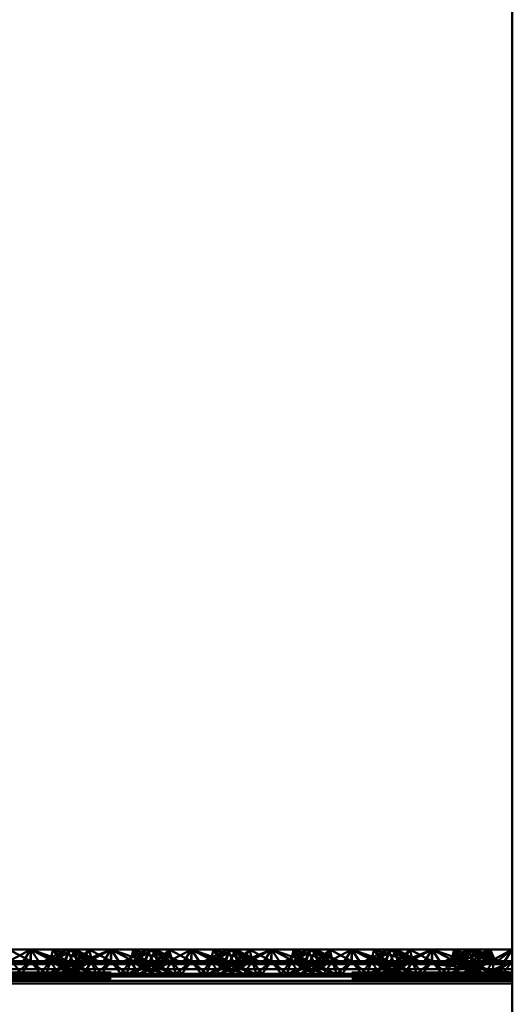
# Paper-space layout 'Layout1' of a CAD drawing. Extents: x -2 to 1033, y -36 to 596.
# Tile 172 of 256: x 375.47 to 377.01, y 435.69 to 438.76. Entities that reach past the tile are written whole.
import ezdxf

# ---------------------------------------------------------------- set-up
doc = ezdxf.new("R2010")
doc.units = 0
doc.linetypes.add('ACAD_ISO02W100', pattern=[15, 12, -3])
doc.layers.add('SS_ZEBRIKY', color=24, linetype='CONTINUOUS', lineweight=50)

psp = doc.layouts.get("Layout1")

# ---------------------------------------------------------------- linework, layer by layer
at = {"layer": 'SS_ZEBRIKY', "color": 1, "linetype": 'Continuous', "ltscale": 0.25}
psp.add_line((377.0063, 452.285), (377.0063, 421.885), dxfattribs=at)
at = {"layer": 'SS_ZEBRIKY', "color": 7, "linetype": 'Continuous', "ltscale": 0.25}
for p, q in [((375.4296, 435.8208), (375.5063, 435.8608)), ((375.5063, 435.8608), (375.4374, 435.8608)), ((375.4803, 435.8208), (375.5063, 435.8608)), ((375.5324, 435.8208), (375.5063, 435.8608)), ((375.5063, 435.8608), (375.583, 435.8208)), ((375.5063, 435.8608), (375.5966, 435.8242)), ((375.5753, 435.8608), (375.5063, 435.8608)), ((375.5753, 435.8608), (375.5966, 435.8242)), ((375.5753, 435.8608), (375.6134, 435.825)), ((375.6258, 435.8608), (375.5753, 435.8608)), ((375.6258, 435.8608), (375.6134, 435.825)), ((375.6258, 435.8608), (375.6889, 435.825)), ((375.6442, 435.8608), (375.6258, 435.8608)), ((375.6442, 435.8608), (375.6889, 435.825)), ((375.7158, 435.825), (375.6442, 435.8608)), ((375.6874, 435.8608), (375.6442, 435.8608)), ((375.6874, 435.8608), (375.6728, 435.8465)), ((375.7553, 435.825), (375.6874, 435.8608)), ((375.7563, 435.8608), (375.6874, 435.8608)), ((375.7553, 435.825), (375.7563, 435.8608)), ((375.7563, 435.8608), (375.8226, 435.8379)), ((375.8253, 435.8608), (375.7563, 435.8608)), ((375.8684, 435.8608), (375.7969, 435.825)), ((375.8243, 435.825), (375.8869, 435.8608)), ((375.8243, 435.825), (375.8684, 435.8608)), ((375.8253, 435.8608), (375.8393, 435.8463)), ((375.8253, 435.8608), (375.8516, 435.8524)), ((375.8684, 435.8608), (375.8253, 435.8608)), ((375.8869, 435.8608), (375.8684, 435.8608)), ((375.8993, 435.825), (375.8869, 435.8608)), ((375.9374, 435.8608), (375.8869, 435.8608)), ((375.8993, 435.825), (375.9374, 435.8608)), ((375.9161, 435.8242), (375.9374, 435.8608)), ((375.9296, 435.8208), (376.0063, 435.8608)), ((375.9296, 435.8208), (375.9374, 435.8608)), ((376.0063, 435.8608), (375.9374, 435.8608)), ((375.9803, 435.8208), (376.0063, 435.8608)), ((376.0324, 435.8208), (376.0063, 435.8608)), ((376.0063, 435.8608), (376.083, 435.8208)), ((376.0063, 435.8608), (376.0966, 435.8242)), ((376.0753, 435.8608), (376.0063, 435.8608)), ((376.0753, 435.8608), (376.0966, 435.8242)), ((376.0753, 435.8608), (376.1134, 435.825)), ((376.1258, 435.8608), (376.0753, 435.8608)), ((376.1258, 435.8608), (376.1134, 435.825)), ((376.1258, 435.8608), (376.1889, 435.825)), ((376.1442, 435.8608), (376.1258, 435.8608)), ((376.1442, 435.8608), (376.1889, 435.825)), ((376.2158, 435.825), (376.1442, 435.8608)), ((376.1874, 435.8608), (376.1442, 435.8608)), ((376.1728, 435.8465), (376.1874, 435.8608)), ((376.2553, 435.825), (376.1874, 435.8608)), ((376.2563, 435.8608), (376.1874, 435.8608)), ((376.2553, 435.825), (376.2563, 435.8608)), ((376.2563, 435.8608), (376.3226, 435.8379)), ((376.3253, 435.8608), (376.2563, 435.8608)), ((376.3684, 435.8608), (376.2969, 435.825)), ((376.3243, 435.825), (376.3869, 435.8608)), ((376.3243, 435.825), (376.3684, 435.8608)), ((376.3253, 435.8608), (376.3393, 435.8463)), ((376.3253, 435.8608), (376.3516, 435.8524)), ((376.3684, 435.8608), (376.3253, 435.8608)), ((376.3869, 435.8608), (376.3684, 435.8608)), ((376.3993, 435.825), (376.3869, 435.8608)), ((376.4374, 435.8608), (376.3869, 435.8608)), ((376.3993, 435.825), (376.4374, 435.8608)), ((376.4161, 435.8242), (376.4374, 435.8608)), ((376.4296, 435.8208), (376.5063, 435.8608)), ((376.4296, 435.8208), (376.4374, 435.8608)), ((376.5063, 435.8608), (376.4374, 435.8608)), ((376.4803, 435.8208), (376.5063, 435.8608)), ((376.5324, 435.8208), (376.5063, 435.8608)), ((376.5063, 435.8608), (376.583, 435.8208)), ((376.5063, 435.8608), (376.5966, 435.8242)), ((376.5753, 435.8608), (376.5063, 435.8608)), ((376.5753, 435.8608), (376.5966, 435.8242)), ((376.5753, 435.8608), (376.6134, 435.825)), ((376.6258, 435.8608), (376.5753, 435.8608)), ((376.6258, 435.8608), (376.6134, 435.825)), ((376.6258, 435.8608), (376.6889, 435.825)), ((376.6442, 435.8608), (376.6258, 435.8608)), ((376.6889, 435.825), (376.6442, 435.8608)), ((376.7158, 435.825), (376.6442, 435.8608)), ((376.6874, 435.8608), (376.6442, 435.8608)), ((376.6728, 435.8465), (376.6874, 435.8608)), ((376.7553, 435.825), (376.6874, 435.8608)), ((376.7563, 435.8608), (376.6874, 435.8608)), ((376.7553, 435.825), (376.7563, 435.8608)), ((376.7563, 435.8608), (376.8228, 435.8379)), ((376.8253, 435.8608), (376.7563, 435.8608)), ((376.8684, 435.8608), (376.7972, 435.825)), ((376.8121, 435.825), (376.8869, 435.8608)), ((376.8121, 435.825), (376.8684, 435.8608)), ((376.8394, 435.8462), (376.8253, 435.8608)), ((376.8253, 435.8608), (376.8516, 435.8524)), ((376.8684, 435.8608), (376.8253, 435.8608)), ((376.9374, 435.8608), (376.8473, 435.825)), ((376.8473, 435.825), (376.8869, 435.8608)), ((376.8869, 435.8608), (376.8684, 435.8608)), ((376.9374, 435.8608), (376.8869, 435.8608)), ((376.9374, 435.8608), (376.8993, 435.825)), ((376.9161, 435.8242), (376.9374, 435.8608)), ((376.9296, 435.8208), (376.9374, 435.8608)), ((376.9546, 435.8208), (376.9374, 435.8608)), ((377.0063, 435.8608), (376.9374, 435.8608)), ((376.9546, 435.8208), (377.0063, 435.8608)), ((376.9803, 435.8208), (377.0063, 435.8608)), ((377.0063, 435.8155), (373.5063, 435.8155)), ((373.5063, 435.7999), (377.0063, 435.7999)), ((375.4296, 435.8208), (375.5063, 435.8155)), ((375.4296, 435.8208), (375.4803, 435.8208)), ((375.5063, 435.8155), (375.4803, 435.8208)), ((375.4803, 435.8208), (375.5324, 435.8208)), ((375.5063, 435.8155), (375.583, 435.8208)), ((375.5063, 435.8155), (375.5324, 435.8208)), ((375.5324, 435.8208), (375.583, 435.8208)), ((375.583, 435.8208), (375.5966, 435.8242)), ((375.583, 435.8208), (375.9296, 435.8208)), ((375.5966, 435.8242), (375.6134, 435.825)), ((375.5966, 435.8242), (375.9161, 435.8242)), ((375.8993, 435.825), (375.6134, 435.825)), ((375.9161, 435.8242), (375.8993, 435.825)), ((375.9161, 435.8242), (375.9296, 435.8208)), ((375.9296, 435.8208), (376.0063, 435.8155)), ((375.9296, 435.8208), (375.9803, 435.8208)), ((376.0063, 435.8155), (375.9803, 435.8208)), ((375.9803, 435.8208), (376.0324, 435.8208)), ((376.0063, 435.8155), (376.083, 435.8208)), ((376.0063, 435.8155), (376.0324, 435.8208)), ((376.0324, 435.8208), (376.083, 435.8208)), ((376.083, 435.8208), (376.0966, 435.8242)), ((376.083, 435.8208), (376.4296, 435.8208)), ((376.0966, 435.8242), (376.1134, 435.825)), ((376.0966, 435.8242), (376.4161, 435.8242)), ((376.3993, 435.825), (376.1134, 435.825)), ((376.4161, 435.8242), (376.3993, 435.825)), ((376.4161, 435.8242), (376.4296, 435.8208)), ((376.4296, 435.8208), (376.5063, 435.8155)), ((376.4296, 435.8208), (376.4803, 435.8208)), ((376.5063, 435.8155), (376.4803, 435.8208)), ((376.4803, 435.8208), (376.5324, 435.8208)), ((376.5063, 435.8155), (376.583, 435.8208)), ((376.5063, 435.8155), (376.5324, 435.8208)), ((376.5324, 435.8208), (376.583, 435.8208)), ((376.583, 435.8208), (376.5966, 435.8242)), ((376.583, 435.8208), (376.9296, 435.8208)), ((376.5966, 435.8242), (376.6134, 435.825)), ((376.5966, 435.8242), (376.9161, 435.8242)), ((376.8993, 435.825), (376.6134, 435.825)), ((376.9161, 435.8242), (376.8993, 435.825)), ((376.9161, 435.8242), (376.9296, 435.8208)), ((376.9296, 435.8208), (377.0063, 435.8155)), ((376.9296, 435.8208), (376.9546, 435.8208)), ((377.0063, 435.8155), (376.9546, 435.8208)), ((376.9546, 435.8208), (376.9803, 435.8208)), ((377.0063, 435.8155), (376.9803, 435.8208)), ((376.9803, 435.8208), (377.0063, 435.8208)), ((373.5063, 435.7789), (377.0063, 435.7789)), ((377.0063, 435.755), (373.5063, 435.755))]:
    psp.add_line(p, q, dxfattribs=at)
at = {"layer": 'SS_ZEBRIKY', "color": 3, "linetype": 'ACAD_ISO02W100', "ltscale": 0.25}
for p, q in [((375.4374, 435.8608), (375.5053, 435.825)), ((375.5063, 435.8608), (375.5053, 435.825)), ((375.6099, 435.825), (375.5063, 435.8608)), ((375.5063, 435.8608), (375.5063, 435.825)), ((375.6184, 435.8608), (375.5469, 435.825)), ((375.5663, 435.825), (375.5753, 435.8608)), ((375.6369, 435.8608), (375.5743, 435.825)), ((375.5743, 435.825), (375.6184, 435.8608)), ((375.5748, 435.825), (375.6369, 435.8608)), ((375.5748, 435.825), (375.6184, 435.8608)), ((375.6099, 435.825), (375.5753, 435.8608)), ((375.6869, 435.825), (375.5753, 435.8608)), ((375.6103, 435.825), (375.6258, 435.8608)), ((375.6184, 435.8608), (375.6313, 435.835)), ((375.6869, 435.825), (375.6258, 435.8608)), ((375.7158, 435.825), (375.6258, 435.8608)), ((375.6263, 435.825), (375.6442, 435.8608)), ((375.6493, 435.825), (375.6369, 435.8608)), ((375.6401, 435.8526), (375.6369, 435.8608)), ((375.6369, 435.8608), (375.6403, 435.853)), ((375.6524, 435.825), (375.6369, 435.8608)), ((375.6493, 435.825), (375.6874, 435.8608)), ((375.6661, 435.8242), (375.7563, 435.8608)), ((375.6661, 435.8242), (375.6874, 435.8608)), ((375.6796, 435.8208), (375.7563, 435.8608)), ((375.6963, 435.825), (375.6874, 435.8608)), ((375.6936, 435.8361), (375.6874, 435.8608)), ((375.7563, 435.8608), (375.7303, 435.8208)), ((375.7824, 435.8208), (375.7563, 435.8608)), ((375.7563, 435.8608), (375.833, 435.8208)), ((375.7563, 435.825), (375.7563, 435.8608)), ((375.8253, 435.8608), (375.8163, 435.825)), ((375.8869, 435.8608), (375.8248, 435.825)), ((375.8248, 435.825), (375.8684, 435.8608)), ((375.833, 435.8208), (375.8253, 435.8608)), ((375.8253, 435.8608), (375.8466, 435.8242)), ((375.8253, 435.8608), (375.8634, 435.825)), ((375.8758, 435.8608), (375.8603, 435.825)), ((375.8758, 435.8608), (375.8634, 435.825)), ((375.8684, 435.8608), (375.8863, 435.825)), ((375.8758, 435.8608), (375.9369, 435.825)), ((375.8758, 435.8608), (375.9389, 435.825)), ((375.8758, 435.8608), (375.9658, 435.825)), ((375.8763, 435.825), (375.8942, 435.8608)), ((375.8869, 435.8608), (375.901, 435.825)), ((375.8869, 435.8608), (375.9024, 435.825)), ((375.9389, 435.825), (375.8942, 435.8608)), ((375.9658, 435.825), (375.8942, 435.8608)), ((375.9374, 435.8608), (375.901, 435.825)), ((375.9374, 435.8608), (375.9463, 435.825)), ((375.9374, 435.8608), (376.0053, 435.825)), ((376.0063, 435.8608), (376.0053, 435.825)), ((376.1099, 435.825), (376.0063, 435.8608)), ((376.0063, 435.825), (376.0063, 435.8608)), ((376.1184, 435.8608), (376.0469, 435.825)), ((376.0663, 435.825), (376.0753, 435.8608)), ((376.1369, 435.8608), (376.0743, 435.825)), ((376.0743, 435.825), (376.1184, 435.8608)), ((376.0748, 435.825), (376.1369, 435.8608)), ((376.0748, 435.825), (376.1184, 435.8608)), ((376.1099, 435.825), (376.0753, 435.8608)), ((376.1869, 435.825), (376.0753, 435.8608)), ((376.1103, 435.825), (376.1258, 435.8608)), ((376.1184, 435.8608), (376.1313, 435.835)), ((376.1869, 435.825), (376.1258, 435.8608)), ((376.2158, 435.825), (376.1258, 435.8608)), ((376.1263, 435.825), (376.1442, 435.8608)), ((376.1493, 435.825), (376.1369, 435.8608)), ((376.1401, 435.8526), (376.1369, 435.8608)), ((376.1524, 435.825), (376.1369, 435.8608)), ((376.1369, 435.8608), (376.1403, 435.853)), ((376.1493, 435.825), (376.1874, 435.8608)), ((376.1661, 435.8242), (376.2563, 435.8608)), ((376.1661, 435.8242), (376.1874, 435.8608)), ((376.1796, 435.8208), (376.2563, 435.8608)), ((376.1936, 435.8361), (376.1874, 435.8608)), ((376.1963, 435.825), (376.1874, 435.8608)), ((376.2563, 435.8608), (376.2303, 435.8208)), ((376.2824, 435.8208), (376.2563, 435.8608)), ((376.2563, 435.8608), (376.333, 435.8208)), ((376.2563, 435.825), (376.2563, 435.8608)), ((376.3253, 435.8608), (376.3163, 435.825)), ((376.3869, 435.8608), (376.3248, 435.825)), ((376.3248, 435.825), (376.3684, 435.8608)), ((376.3253, 435.8608), (376.333, 435.8208)), ((376.3253, 435.8608), (376.3466, 435.8242)), ((376.3253, 435.8608), (376.3634, 435.825)), ((376.3758, 435.8608), (376.3603, 435.825)), ((376.3758, 435.8608), (376.3634, 435.825)), ((376.3684, 435.8608), (376.3863, 435.825)), ((376.3758, 435.8608), (376.4369, 435.825)), ((376.3758, 435.8608), (376.4389, 435.825)), ((376.3758, 435.8608), (376.4658, 435.825)), ((376.3763, 435.825), (376.3942, 435.8608)), ((376.3869, 435.8608), (376.401, 435.825)), ((376.3869, 435.8608), (376.4024, 435.825)), ((376.4389, 435.825), (376.3942, 435.8608)), ((376.4658, 435.825), (376.3942, 435.8608)), ((376.4374, 435.8608), (376.401, 435.825)), ((376.4374, 435.8608), (376.4463, 435.825)), ((376.4374, 435.8608), (376.5053, 435.825)), ((376.5053, 435.825), (376.5063, 435.8608)), ((376.6099, 435.825), (376.5063, 435.8608)), ((376.5063, 435.825), (376.5063, 435.8608)), ((376.6184, 435.8608), (376.5469, 435.825)), ((376.5663, 435.825), (376.5753, 435.8608)), ((376.5743, 435.825), (376.6369, 435.8608)), ((376.6184, 435.8608), (376.5743, 435.825)), ((376.5748, 435.825), (376.6369, 435.8608)), ((376.5748, 435.825), (376.6184, 435.8608)), ((376.6099, 435.825), (376.5753, 435.8608)), ((376.6869, 435.825), (376.5753, 435.8608)), ((376.6103, 435.825), (376.6258, 435.8608)), ((376.6184, 435.8608), (376.6313, 435.835)), ((376.6869, 435.825), (376.6258, 435.8608)), ((376.7158, 435.825), (376.6258, 435.8608)), ((376.6263, 435.825), (376.6442, 435.8608)), ((376.6493, 435.825), (376.6369, 435.8608)), ((376.6401, 435.8526), (376.6369, 435.8608)), ((376.6369, 435.8608), (376.6403, 435.853)), ((376.6524, 435.825), (376.6369, 435.8608)), ((376.6493, 435.825), (376.6874, 435.8608)), ((376.6661, 435.8242), (376.7563, 435.8608)), ((376.6661, 435.8242), (376.6874, 435.8608)), ((376.6796, 435.8208), (376.7563, 435.8608)), ((376.6963, 435.825), (376.6874, 435.8608)), ((376.6936, 435.8361), (376.6874, 435.8608)), ((376.7303, 435.8208), (376.7563, 435.8608)), ((376.7824, 435.8208), (376.7563, 435.8608)), ((376.7563, 435.8608), (376.833, 435.8208)), ((376.7563, 435.825), (376.7563, 435.8608)), ((376.8869, 435.8608), (376.8044, 435.825)), ((376.8044, 435.825), (376.8684, 435.8608)), ((376.8253, 435.8608), (376.8163, 435.825)), ((376.833, 435.8208), (376.8253, 435.8608)), ((376.8253, 435.8608), (376.8466, 435.8242)), ((376.8253, 435.8608), (376.8634, 435.825)), ((376.8869, 435.8608), (376.8328, 435.825)), ((376.8758, 435.8608), (376.8603, 435.825)), ((376.8634, 435.825), (376.8758, 435.8608)), ((376.8684, 435.8608), (376.8863, 435.825)), ((376.9369, 435.825), (376.8758, 435.8608)), ((376.8758, 435.8608), (376.9389, 435.825)), ((376.8758, 435.8608), (376.9658, 435.825)), ((376.8763, 435.825), (376.8942, 435.8608)), ((376.9374, 435.8608), (376.8794, 435.825)), ((376.8794, 435.825), (376.8869, 435.8608)), ((376.8869, 435.8608), (376.9024, 435.825)), ((376.9389, 435.825), (376.8942, 435.8608)), ((376.9658, 435.825), (376.8942, 435.8608)), ((376.9374, 435.8608), (376.9393, 435.825)), ((376.9374, 435.8608), (376.9463, 435.825)), ((377.0063, 435.8608), (376.9393, 435.825)), ((375.6313, 435.835), (375.6363, 435.825)), ((375.651, 435.825), (375.6401, 435.8526)), ((375.6403, 435.853), (375.6524, 435.825)), ((375.6728, 435.8465), (375.651, 435.825)), ((375.6963, 435.825), (375.6936, 435.8361)), ((375.8226, 435.8379), (375.8599, 435.825)), ((375.8393, 435.8463), (375.8599, 435.825)), ((375.8516, 435.8524), (375.9369, 435.825)), ((375.8724, 435.853), (375.8603, 435.825)), ((376.1313, 435.835), (376.1363, 435.825)), ((376.151, 435.825), (376.1401, 435.8526)), ((376.1403, 435.853), (376.1524, 435.825)), ((376.151, 435.825), (376.1728, 435.8465)), ((376.1963, 435.825), (376.1936, 435.8361)), ((376.3226, 435.8379), (376.3599, 435.825)), ((376.3393, 435.8463), (376.3599, 435.825)), ((376.3516, 435.8524), (376.4369, 435.825)), ((376.3724, 435.853), (376.3603, 435.825)), ((376.6313, 435.835), (376.6363, 435.825)), ((376.651, 435.825), (376.6401, 435.8526)), ((376.6403, 435.853), (376.6524, 435.825)), ((376.651, 435.825), (376.6728, 435.8465)), ((376.6963, 435.825), (376.6936, 435.8361)), ((376.8191, 435.836), (376.8163, 435.825)), ((376.8228, 435.8379), (376.8599, 435.825)), ((376.8599, 435.825), (376.8394, 435.8462)), ((376.8516, 435.8524), (376.8767, 435.8443)), ((376.8767, 435.8443), (376.9369, 435.825)), ((375.4161, 435.8242), (375.5966, 435.8242)), ((375.4463, 435.825), (375.4764, 435.785)), ((375.5063, 435.825), (375.4463, 435.825)), ((375.5063, 435.825), (375.4579, 435.785)), ((375.4764, 435.785), (375.5063, 435.825)), ((375.5363, 435.785), (375.5063, 435.825)), ((375.5548, 435.785), (375.5063, 435.825)), ((375.5663, 435.825), (375.5063, 435.825)), ((375.5363, 435.785), (375.5663, 435.825)), ((375.5548, 435.785), (375.5663, 435.825)), ((375.6313, 435.8225), (375.5583, 435.785)), ((375.6382, 435.819), (375.5583, 435.785)), ((375.5663, 435.825), (375.5935, 435.785)), ((375.6403, 435.785), (375.5663, 435.825)), ((375.5663, 435.825), (375.6679, 435.785)), ((375.6103, 435.825), (375.5663, 435.825)), ((375.5683, 435.785), (375.6524, 435.825)), ((375.5683, 435.785), (375.6363, 435.825)), ((375.5948, 435.785), (375.6413, 435.8173)), ((375.5948, 435.785), (375.6568, 435.8094)), ((375.6403, 435.785), (375.6103, 435.825)), ((375.6103, 435.825), (375.6679, 435.785)), ((375.6944, 435.785), (375.6103, 435.825)), ((375.6103, 435.825), (375.7043, 435.785)), ((375.6134, 435.825), (375.6103, 435.825)), ((375.6224, 435.785), (375.6963, 435.825)), ((375.6224, 435.785), (375.6524, 435.825)), ((375.6944, 435.785), (375.6263, 435.825)), ((375.7043, 435.785), (375.6263, 435.825)), ((375.6363, 435.825), (375.6313, 435.8225)), ((375.6524, 435.825), (375.6382, 435.819)), ((375.6413, 435.8173), (375.6524, 435.825)), ((375.6493, 435.825), (375.6661, 435.8242)), ((375.6568, 435.8094), (375.6963, 435.825)), ((375.6661, 435.8242), (375.6796, 435.8208)), ((375.6783, 435.7984), (375.6963, 435.825)), ((375.6796, 435.8208), (375.7563, 435.8155)), ((375.7079, 435.785), (375.6963, 435.825)), ((375.6963, 435.825), (375.7264, 435.785)), ((375.7079, 435.785), (375.7563, 435.825)), ((375.7264, 435.785), (375.7563, 435.825)), ((375.7303, 435.8208), (375.7563, 435.8155)), ((375.7563, 435.825), (375.7863, 435.785)), ((375.7563, 435.825), (375.8048, 435.785)), ((375.7563, 435.8155), (375.833, 435.8208)), ((375.7563, 435.8155), (375.7824, 435.8208)), ((375.7863, 435.785), (375.8163, 435.825)), ((375.8048, 435.785), (375.8163, 435.825)), ((375.8083, 435.785), (375.9024, 435.825)), ((375.8863, 435.825), (375.8083, 435.785)), ((375.8163, 435.825), (375.8344, 435.7984)), ((375.8163, 435.825), (375.8903, 435.785)), ((375.8163, 435.825), (375.8559, 435.8094)), ((375.9024, 435.825), (375.8183, 435.785)), ((375.8863, 435.825), (375.8183, 435.785)), ((375.833, 435.8208), (375.8466, 435.8242)), ((375.8448, 435.785), (375.9463, 435.825)), ((375.8448, 435.785), (375.9024, 435.825)), ((375.8634, 435.825), (375.8466, 435.8242)), ((375.8559, 435.8094), (375.9179, 435.785)), ((375.8603, 435.825), (375.8903, 435.785)), ((375.8603, 435.825), (375.8713, 435.8173)), ((375.8603, 435.825), (375.9444, 435.785)), ((375.8745, 435.819), (375.8603, 435.825)), ((375.8713, 435.8173), (375.9179, 435.785)), ((375.9463, 435.825), (375.8724, 435.785)), ((375.9024, 435.825), (375.8724, 435.785)), ((375.9543, 435.785), (375.8745, 435.819)), ((375.8763, 435.825), (375.9444, 435.785)), ((375.8813, 435.8225), (375.8763, 435.825)), ((375.9543, 435.785), (375.8813, 435.8225)), ((375.9024, 435.825), (375.8993, 435.825)), ((375.9463, 435.825), (375.9024, 435.825)), ((375.9161, 435.8242), (376.0966, 435.8242)), ((375.9192, 435.785), (375.9463, 435.825)), ((375.9463, 435.825), (375.9579, 435.785)), ((375.9764, 435.785), (375.9463, 435.825)), ((376.0063, 435.825), (375.9463, 435.825)), ((375.9579, 435.785), (376.0063, 435.825)), ((375.9764, 435.785), (376.0063, 435.825)), ((376.0363, 435.785), (376.0063, 435.825)), ((376.0548, 435.785), (376.0063, 435.825)), ((376.0663, 435.825), (376.0063, 435.825)), ((376.0363, 435.785), (376.0663, 435.825)), ((376.0548, 435.785), (376.0663, 435.825)), ((376.1313, 435.8225), (376.0583, 435.785)), ((376.1382, 435.819), (376.0583, 435.785)), ((376.0663, 435.825), (376.0935, 435.785)), ((376.1403, 435.785), (376.0663, 435.825)), ((376.0663, 435.825), (376.1679, 435.785)), ((376.1103, 435.825), (376.0663, 435.825)), ((376.0683, 435.785), (376.1524, 435.825)), ((376.0683, 435.785), (376.1363, 435.825)), ((376.0948, 435.785), (376.1413, 435.8173)), ((376.0948, 435.785), (376.1568, 435.8094)), ((376.1403, 435.785), (376.1103, 435.825)), ((376.1103, 435.825), (376.1679, 435.785)), ((376.1944, 435.785), (376.1103, 435.825)), ((376.1103, 435.825), (376.2043, 435.785)), ((376.1134, 435.825), (376.1103, 435.825)), ((376.1224, 435.785), (376.1963, 435.825)), ((376.1224, 435.785), (376.1524, 435.825)), ((376.1944, 435.785), (376.1263, 435.825)), ((376.2043, 435.785), (376.1263, 435.825)), ((376.1363, 435.825), (376.1313, 435.8225)), ((376.1524, 435.825), (376.1382, 435.819)), ((376.1413, 435.8173), (376.1524, 435.825)), ((376.1661, 435.8242), (376.1493, 435.825)), ((376.1568, 435.8094), (376.1963, 435.825)), ((376.1796, 435.8208), (376.1661, 435.8242)), ((376.1783, 435.7984), (376.1963, 435.825)), ((376.2563, 435.8155), (376.1796, 435.8208)), ((376.2079, 435.785), (376.1963, 435.825)), ((376.1963, 435.825), (376.2264, 435.785)), ((376.2079, 435.785), (376.2563, 435.825)), ((376.2264, 435.785), (376.2563, 435.825)), ((376.2303, 435.8208), (376.2563, 435.8155)), ((376.2563, 435.825), (376.2863, 435.785)), ((376.2563, 435.825), (376.3048, 435.785)), ((376.2563, 435.8155), (376.333, 435.8208)), ((376.2563, 435.8155), (376.2824, 435.8208)), ((376.2863, 435.785), (376.3163, 435.825)), ((376.3048, 435.785), (376.3163, 435.825)), ((376.3083, 435.785), (376.4024, 435.825)), ((376.3863, 435.825), (376.3083, 435.785)), ((376.3163, 435.825), (376.3344, 435.7984)), ((376.3163, 435.825), (376.3903, 435.785)), ((376.3163, 435.825), (376.3559, 435.8094)), ((376.4024, 435.825), (376.3183, 435.785)), ((376.3863, 435.825), (376.3183, 435.785)), ((376.333, 435.8208), (376.3466, 435.8242)), ((376.3448, 435.785), (376.4463, 435.825)), ((376.3448, 435.785), (376.4024, 435.825)), ((376.3634, 435.825), (376.3466, 435.8242)), ((376.3559, 435.8094), (376.4179, 435.785)), ((376.3603, 435.825), (376.3903, 435.785)), ((376.3603, 435.825), (376.3713, 435.8173)), ((376.3603, 435.825), (376.4444, 435.785)), ((376.4543, 435.785), (376.3603, 435.825)), ((376.3713, 435.8173), (376.4179, 435.785)), ((376.4463, 435.825), (376.3724, 435.785)), ((376.4024, 435.825), (376.3724, 435.785)), ((376.3763, 435.825), (376.4444, 435.785)), ((376.3813, 435.8225), (376.3763, 435.825)), ((376.4543, 435.785), (376.3813, 435.8225)), ((376.4024, 435.825), (376.3993, 435.825)), ((376.4463, 435.825), (376.4024, 435.825)), ((376.4161, 435.8242), (376.5966, 435.8242)), ((376.4192, 435.785), (376.4463, 435.825)), ((376.4463, 435.825), (376.4579, 435.785)), ((376.4764, 435.785), (376.4463, 435.825)), ((376.5063, 435.825), (376.4463, 435.825)), ((376.4579, 435.785), (376.5063, 435.825)), ((376.4764, 435.785), (376.5063, 435.825)), ((376.5363, 435.785), (376.5063, 435.825)), ((376.5548, 435.785), (376.5063, 435.825)), ((376.5663, 435.825), (376.5063, 435.825)), ((376.5363, 435.785), (376.5663, 435.825)), ((376.5548, 435.785), (376.5663, 435.825)), ((376.6313, 435.8225), (376.5583, 435.785)), ((376.6382, 435.819), (376.5583, 435.785)), ((376.5663, 435.825), (376.5935, 435.785)), ((376.6403, 435.785), (376.5663, 435.825)), ((376.5663, 435.825), (376.6679, 435.785)), ((376.6103, 435.825), (376.5663, 435.825)), ((376.5683, 435.785), (376.6524, 435.825)), ((376.5683, 435.785), (376.6363, 435.825)), ((376.5948, 435.785), (376.6413, 435.8173)), ((376.5948, 435.785), (376.6568, 435.8094)), ((376.6403, 435.785), (376.6103, 435.825)), ((376.6103, 435.825), (376.6679, 435.785)), ((376.6944, 435.785), (376.6103, 435.825)), ((376.6103, 435.825), (376.7043, 435.785)), ((376.6134, 435.825), (376.6103, 435.825)), ((376.6224, 435.785), (376.6963, 435.825)), ((376.6224, 435.785), (376.6524, 435.825)), ((376.6944, 435.785), (376.6263, 435.825)), ((376.7043, 435.785), (376.6263, 435.825)), ((376.6363, 435.825), (376.6313, 435.8225)), ((376.6524, 435.825), (376.6382, 435.819)), ((376.6413, 435.8173), (376.6524, 435.825)), ((376.6493, 435.825), (376.6661, 435.8242)), ((376.6568, 435.8094), (376.6963, 435.825)), ((376.6661, 435.8242), (376.6796, 435.8208)), ((376.6783, 435.7984), (376.6963, 435.825)), ((376.6796, 435.8208), (376.7563, 435.8155)), ((376.7079, 435.785), (376.6963, 435.825)), ((376.6963, 435.825), (376.7264, 435.785)), ((376.7079, 435.785), (376.7563, 435.825)), ((376.7264, 435.785), (376.7563, 435.825)), ((376.7563, 435.8155), (376.7303, 435.8208)), ((376.7563, 435.825), (376.7863, 435.785)), ((376.7563, 435.825), (376.8048, 435.785)), ((376.7563, 435.8155), (376.833, 435.8208)), ((376.7563, 435.8155), (376.7824, 435.8208)), ((376.7563, 435.8155), (377.0063, 435.8157)), ((377.0063, 435.79), (376.7563, 435.8155)), ((376.7863, 435.785), (376.8163, 435.825)), ((376.8163, 435.825), (376.8048, 435.785)), ((376.8113, 435.785), (376.9024, 435.825)), ((376.8863, 435.825), (376.8113, 435.785)), ((376.9024, 435.825), (376.8114, 435.785)), ((376.8863, 435.825), (376.8114, 435.785)), ((376.8163, 435.825), (376.8349, 435.7976)), ((376.8163, 435.825), (376.8903, 435.785)), ((376.8566, 435.8092), (376.8163, 435.825)), ((376.833, 435.8208), (376.8466, 435.8242)), ((376.833, 435.8208), (377.0063, 435.8157)), ((376.8466, 435.8242), (377.0063, 435.825)), ((376.8466, 435.8242), (376.8634, 435.825)), ((377.0063, 435.8157), (376.8466, 435.8242)), ((376.8497, 435.785), (376.9463, 435.825)), ((376.8497, 435.785), (376.9024, 435.825)), ((376.9463, 435.825), (376.8501, 435.785)), ((376.9024, 435.825), (376.8501, 435.785)), ((376.9179, 435.785), (376.8566, 435.8092)), ((376.8603, 435.825), (376.8903, 435.785)), ((376.8716, 435.8172), (376.8603, 435.825)), ((376.8603, 435.825), (376.9444, 435.785)), ((376.8603, 435.825), (376.8748, 435.8189)), ((376.9179, 435.785), (376.8716, 435.8172)), ((376.8748, 435.8189), (376.9543, 435.785)), ((376.9444, 435.785), (376.8763, 435.825)), ((376.8814, 435.8224), (376.8763, 435.825)), ((376.9543, 435.785), (376.8814, 435.8224)), ((376.9024, 435.825), (376.8993, 435.825)), ((376.9463, 435.825), (376.9024, 435.825)), ((376.9192, 435.785), (376.9463, 435.825)), ((377.0063, 435.825), (376.9196, 435.785)), ((376.9463, 435.825), (376.9196, 435.785)), ((376.9471, 435.785), (376.9463, 435.825)), ((377.0063, 435.825), (376.9463, 435.825)), ((376.9471, 435.785), (377.0063, 435.825)), ((376.9764, 435.785), (377.0063, 435.825)), ((369.0063, 435.79), (377.0063, 435.79)), ((377.0063, 435.7774), (369.0063, 435.7774)), ((369.0063, 435.771), (377.0063, 435.771)), ((369.0063, 435.77), (377.0063, 435.77)), ((375.4192, 435.785), (375.5063, 435.7774)), ((375.4192, 435.785), (375.4764, 435.785)), ((375.5063, 435.7774), (375.4764, 435.785)), ((375.4764, 435.785), (375.5363, 435.785)), ((375.5935, 435.785), (375.5063, 435.7774)), ((375.5063, 435.7774), (375.5363, 435.785)), ((375.5363, 435.785), (375.5935, 435.785)), ((375.5935, 435.785), (375.9192, 435.785)), ((375.6692, 435.785), (375.6783, 435.7984)), ((375.7563, 435.7774), (375.6692, 435.785)), ((375.7264, 435.785), (375.7563, 435.7774)), ((375.7563, 435.7774), (375.8435, 435.785)), ((375.7563, 435.7774), (375.7863, 435.785)), ((375.8344, 435.7984), (375.8435, 435.785)), ((375.9192, 435.785), (376.0063, 435.7774)), ((375.9192, 435.785), (375.9764, 435.785)), ((376.0063, 435.7774), (375.9764, 435.785)), ((375.9764, 435.785), (376.0363, 435.785)), ((376.0935, 435.785), (376.0063, 435.7774)), ((376.0063, 435.7774), (376.0363, 435.785)), ((376.0363, 435.785), (376.0935, 435.785)), ((376.0935, 435.785), (376.4192, 435.785)), ((376.1692, 435.785), (376.1783, 435.7984)), ((376.2563, 435.7774), (376.1692, 435.785)), ((376.2264, 435.785), (376.2563, 435.7774)), ((376.2563, 435.7774), (376.3435, 435.785)), ((376.2563, 435.7774), (376.2863, 435.785)), ((376.3344, 435.7984), (376.3435, 435.785)), ((376.4192, 435.785), (376.5063, 435.7774)), ((376.4192, 435.785), (376.4764, 435.785)), ((376.5063, 435.7774), (376.4764, 435.785)), ((376.4764, 435.785), (376.5363, 435.785)), ((376.5935, 435.785), (376.5063, 435.7774)), ((376.5063, 435.7774), (376.5363, 435.785)), ((376.5363, 435.785), (376.5935, 435.785)), ((376.5935, 435.785), (376.9192, 435.785)), ((376.6692, 435.785), (376.6783, 435.7984)), ((376.6692, 435.785), (376.7563, 435.7774)), ((376.7264, 435.785), (376.7563, 435.7774)), ((376.7563, 435.7774), (376.8435, 435.785)), ((376.7563, 435.7774), (376.7863, 435.785)), ((376.7563, 435.7774), (377.0063, 435.781)), ((377.0063, 435.77), (376.7563, 435.7774)), ((376.8349, 435.7976), (376.8435, 435.785)), ((376.8435, 435.785), (377.0063, 435.781)), ((377.0063, 435.7774), (376.9192, 435.785)), ((376.9192, 435.785), (376.9471, 435.785)), ((377.0063, 435.7774), (376.9471, 435.785)), ((376.9471, 435.785), (376.9764, 435.785)), ((377.0063, 435.7774), (376.9764, 435.785)), ((376.9764, 435.785), (377.0063, 435.785)), ((377.0063, 435.7633), (369.0063, 435.7633))]:
    psp.add_line(p, q, dxfattribs=at)

doc.saveas('drawing.dxf')
